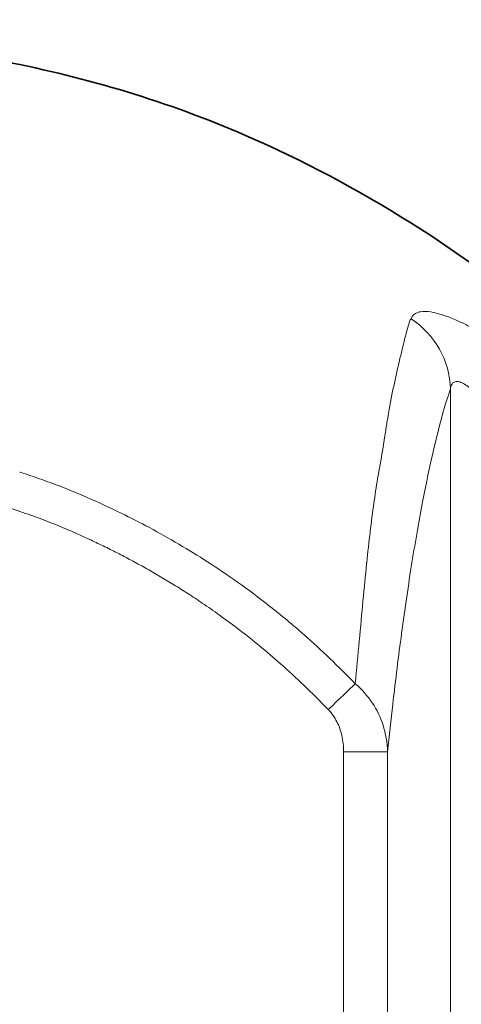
# Model space of a CAD drawing. Header units: millimetres. Extents: x 5 to 415, y 5 to 292.
# Tile 138 of 197: x 388.34 to 393.34, y 164.95 to 176.11. Entities that reach past the tile are written whole.
import ezdxf

# ---------------------------------------------------------------- set-up
doc = ezdxf.new("R2010")
doc.units = ezdxf.units.MM
doc.layers.add('Sichtbar (ISO)', color=7, linetype='Continuous', lineweight=35)
doc.layers.add('Sichtbar schmal (ISO)', color=7, linetype='Continuous', lineweight=18)

msp = doc.modelspace()

# ---------------------------------------------------------------- linework, layer by layer
at = {"layer": 'Sichtbar (ISO)'}
msp.add_open_spline([(381.29451258, 176.11222715), (383.58974213, 176.11222715), (385.91149527, 176.07967824), (389.09764665, 175.45516055), (390.02065007, 175.18113032), (392.18626512, 174.23789427), (393.40845829, 173.46952108), (395.58047027, 171.57444561), (396.54755055, 170.42113037), (398.14581266, 167.83175127), (398.76159582, 166.34039414), (399.34846969, 163.75917175), (399.46684478, 162.67604002), (399.46684474, 161.59989445)], degree=3, knots=[0, 0, 0, 0, 0.6885688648, 0.6885688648, 0.9740341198, 0.9740341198, 1.3972030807, 1.3972030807, 1.8387914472, 1.8387914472, 2.3100772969, 2.3100772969, 2.6329209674, 2.6329209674, 2.6329209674, 2.6329209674], dxfattribs=at)
at = {"layer": 'Sichtbar schmal (ISO)'}
for p, q in [((393.2157991, 171.92869595), (393.21579892, 151.21247161)), ((392.00635714, 155.38336811), (392.0063585, 167.81252664)), ((392.0063585, 167.81252436), (392.50445213, 167.81252436)), ((392.50445208, 155.3833681), (392.50445212, 167.81252493))]:
    msp.add_line(p, q, dxfattribs=at)
for centre, major_axis, ratio, start_param, end_param in [((392.21960436, 171.92869598), (0.94867716, -0.31624619), 0.9637986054, 0.3329962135, 1.2949160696), ((391.83254923, 168.29164371), (0.3602278, 0.34675052), 0.0000999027, 0.5626744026, 1.5707947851)]:
    msp.add_ellipse(centre, major_axis=major_axis, ratio=ratio, start_param=start_param, end_param=end_param, dxfattribs=at)
for points, knots in [([(392.7712903, 172.72231133), (392.78321597, 172.75728007), (392.80849152, 172.78161997), (392.84622866, 172.79436115), (392.85635704, 172.79778079), (392.86738707, 172.80036934), (392.87922056, 172.80216344), (392.91187054, 172.80711359), (392.95085528, 172.80588185), (392.99494193, 172.79886537), (393.02636796, 172.79386385), (393.06039911, 172.78592198), (393.09627656, 172.77551877), (393.13687736, 172.76374596), (393.18020214, 172.74850405), (393.22667949, 172.7296948), (393.27888888, 172.70856582), (393.33511938, 172.68292767), (393.39697809, 172.65166797), (393.44445436, 172.6276763), (393.49510734, 172.60053666), (393.5483109, 172.57019223), (393.62613866, 172.52580348), (393.7094524, 172.47450236), (393.79643954, 172.41685556)], [0, 0, 0, 0, 0.1970998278, 0.1970998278, 0.1970998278, 0.25, 0.25, 0.25, 0.3959577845, 0.3959577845, 0.3959577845, 0.5, 0.5, 0.5, 0.6177396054, 0.6177396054, 0.6177396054, 0.75, 0.75, 0.75, 0.8515092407, 0.8515092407, 0.8515092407, 1, 1, 1, 1]), ([(392.77129029, 172.72231133), (392.75864798, 172.71291628), (392.74609635, 172.67844501), (392.72542456, 172.60047606), (392.71229197, 172.55094312), (392.69525561, 172.48347708), (392.67687423, 172.40753138), (392.66632178, 172.36393225), (392.65532499, 172.31759934), (392.64435176, 172.27097551), (392.62069028, 172.17044088), (392.59766738, 172.0681523), (392.57730358, 171.97405037), (392.57177309, 171.94849377), (392.56643816, 171.923556), (392.56133813, 171.89946472), (392.53745928, 171.78666695), (392.52011485, 171.6938469), (392.49695466, 171.54495845), (392.49000832, 171.50030297), (392.48240424, 171.45046525), (392.47390472, 171.39594136), (392.45406548, 171.26867397), (392.42935977, 171.11575483), (392.39675411, 170.94439253)], [0, 0, 0, 0, 0.2, 0.2, 0.2, 0.3270581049, 0.3270581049, 0.3270581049, 0.4, 0.4, 0.4, 0.5572841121, 0.5572841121, 0.5572841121, 0.6, 0.6, 0.6, 0.8, 0.8, 0.8, 0.859985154, 0.859985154, 0.859985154, 1, 1, 1, 1]), ([(393.2157991, 171.92869583), (393.2187443, 171.94625), (393.22340911, 171.96127187), (393.22983813, 171.97341448), (393.23559231, 171.9842825), (393.24277303, 171.9928459), (393.25141386, 171.99899783), (393.25242726, 171.99971933), (393.25346075, 172.00040766), (393.25451419, 172.00106293), (393.26454982, 172.00730537), (393.27638994, 172.01052688), (393.28996213, 172.01050642), (393.29962537, 172.01049186), (393.31017037, 172.00884259), (393.32155688, 172.00554366), (393.32616291, 172.00420919), (393.33090665, 172.00260481), (393.33578193, 172.00073646), (393.35270932, 171.99424938), (393.37118504, 171.98453764), (393.39166327, 171.97116931), (393.40365417, 171.96334157), (393.41634154, 171.9542595), (393.42979104, 171.94374887), (393.43931079, 171.9363093), (393.44921252, 171.92815273), (393.45952013, 171.91921774), (393.48439032, 171.8976594), (393.51163965, 171.87156762), (393.54067704, 171.84101981), (393.55307091, 171.82798125), (393.56579279, 171.81413015), (393.57881676, 171.79947168), (393.59630642, 171.77978707), (393.61434087, 171.75864599), (393.6328869, 171.73605579), (393.66524354, 171.69664342), (393.69913203, 171.65282254), (393.73441257, 171.60432371), (393.74231854, 171.59345567), (393.75029579, 171.58235131), (393.75833984, 171.5710124), (393.7861925, 171.53175123), (393.81484862, 171.48967353), (393.8442209, 171.44474878), (393.87333417, 171.40022017), (393.90314606, 171.35289574), (393.9335643, 171.30271223), (393.94269808, 171.28764347), (393.95188613, 171.27231742), (393.96112718, 171.25673022), (394.00114371, 171.18923295), (394.04214639, 171.11686035), (394.08403649, 171.03926067), (394.12592659, 170.96166099), (394.16870524, 170.87883422), (394.21199326, 170.79090821)], [0.00000004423, 0.00000004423, 0.00000004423, 0.00000004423, 0.07692307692, 0.07692307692, 0.07692307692, 0.14577157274, 0.14577157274, 0.14577157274, 0.15384615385, 0.15384615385, 0.15384615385, 0.23076923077, 0.23076923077, 0.23076923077, 0.28553760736, 0.28553760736, 0.28553760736, 0.30769230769, 0.30769230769, 0.30769230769, 0.38461538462, 0.38461538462, 0.38461538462, 0.42965721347, 0.42965721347, 0.42965721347, 0.46153846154, 0.46153846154, 0.46153846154, 0.53846153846, 0.53846153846, 0.53846153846, 0.57129419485, 0.57129419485, 0.57129419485, 0.61538461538, 0.61538461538, 0.61538461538, 0.69230769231, 0.69230769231, 0.69230769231, 0.70954529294, 0.70954529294, 0.70954529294, 0.76923076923, 0.76923076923, 0.76923076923, 0.82838993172, 0.82838993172, 0.82838993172, 0.84615384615, 0.84615384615, 0.84615384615, 0.92307692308, 0.92307692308, 0.92307692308, 1, 1, 1, 1]), ([(392.50445214, 167.81252547), (392.52354509, 167.99757578), (392.54306275, 168.17704034), (392.56295429, 168.35101866), (392.59518646, 168.63293245), (392.62840032, 168.90044113), (392.662422, 169.15401609), (392.7007761, 169.43988206), (392.74015686, 169.70803965), (392.78036753, 169.95896764), (392.82086498, 170.21168526), (392.86220421, 170.44692664), (392.90423053, 170.66485257), (392.94215876, 170.86152797), (392.9806466, 171.04410023), (393.01960057, 171.21248197), (393.05402449, 171.36128223), (393.08881242, 171.49900056), (393.12390726, 171.6254635), (393.15432063, 171.73505694), (393.18496448, 171.83619753), (393.21579909, 171.92869607)], [0, 0, 0, 0, 0.09357937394, 0.09357937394, 0.09357937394, 0.24521502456, 0.24521502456, 0.24521502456, 0.41616042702, 0.41616042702, 0.41616042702, 0.58832501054, 0.58832501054, 0.58832501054, 0.74370137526, 0.74370137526, 0.74370137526, 0.8810086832, 0.8810086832, 0.8810086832, 0.99999989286, 0.99999989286, 0.99999989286, 0.99999989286]), ([(392.13722188, 168.58495456), (391.94869204, 168.78085413), (391.75576511, 168.96555683), (391.55794394, 169.13971083), (391.4313366, 169.25117096), (391.30272456, 169.35831022), (391.17164525, 169.4615978), (391.05064897, 169.55694018), (390.9275504, 169.64900067), (390.80215377, 169.7379429), (390.69093879, 169.81682627), (390.57791616, 169.89325681), (390.46295749, 169.96733053), (390.35684179, 170.03570628), (390.24907644, 170.10207385), (390.1395089, 170.16652664), (390.02994137, 170.23097943), (389.91857166, 170.29351745), (389.80476409, 170.35443199), (389.69971095, 170.41066079), (389.59258052, 170.46550626), (389.48471673, 170.5183844), (389.35812658, 170.58044276), (389.23052663, 170.63979154), (389.10146445, 170.69601544), (388.98233014, 170.74791443), (388.86194885, 170.79715024), (388.73772107, 170.84412389), (388.61349329, 170.89109754), (388.48542293, 170.93581167), (388.34982142, 170.97896336), (388.34511438, 170.98046125), (388.34039826, 170.98195726), (388.33567665, 170.98344932)], [0, 0, 0, 0, 0.1761619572, 0.1761619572, 0.1761619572, 0.2889072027, 0.2889072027, 0.2889072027, 0.3929797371, 0.3929797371, 0.3929797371, 0.4852822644, 0.4852822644, 0.4852822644, 0.5704845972, 0.5704845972, 0.5704845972, 0.6556869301, 0.6556869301, 0.6556869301, 0.7343352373, 0.7343352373, 0.7343352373, 0.8266377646, 0.8266377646, 0.8266377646, 0.9118400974, 0.9118400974, 0.9118400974, 0.9970424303, 0.9970424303, 0.9970424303, 1, 1, 1, 1]), ([(392.39675411, 170.94439253), (392.38105489, 170.85235536), (392.36638004, 170.75723447), (392.35247385, 170.65923687), (392.35133496, 170.65121105), (392.35020122, 170.64316592), (392.34907249, 170.6351016), (392.33416168, 170.52856958), (392.32012637, 170.41869007), (392.3066466, 170.3053952), (392.29316682, 170.19210032), (392.28023947, 170.07538655), (392.26751026, 169.95548133)], [0, 0, 0, 0, 0.3081004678, 0.3081004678, 0.3081004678, 0.3333333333, 0.3333333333, 0.3333333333, 0.6666666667, 0.6666666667, 0.6666666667, 1, 1, 1, 1]), ([(388.08130439, 170.61909077), (388.16751261, 170.59348085), (388.33731408, 170.53983466), (388.57812895, 170.45386781), (388.79576542, 170.3675106), (388.98686623, 170.28522665), (389.15903896, 170.20632222), (389.32187449, 170.12776553), (389.4816144, 170.04715893), (389.64037567, 169.96330348), (389.79708583, 169.87656567), (389.95117464, 169.7872672), (390.1052059, 169.69390846), (390.26505703, 169.59250782), (390.43793948, 169.47739159), (390.62811513, 169.34378967), (390.83637435, 169.18852018), (391.06183213, 169.00917302), (391.30445512, 168.8021317), (391.56529904, 168.56206022), (391.74150613, 168.38624621), (391.83251121, 168.29168345)], [0.00000001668, 0.00000001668, 0.00000001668, 0.00000001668, 0.06056249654, 0.11999715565, 0.17251396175, 0.21844869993, 0.26005086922, 0.29980964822, 0.33976835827, 0.38008398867, 0.42036245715, 0.46008540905, 0.4997263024, 0.54138270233, 0.58729773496, 0.63932183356, 0.69759755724, 0.7619007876, 0.8329408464, 0.91192590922, 1, 1, 1, 1]), ([(392.13722188, 168.58495456), (392.15311675, 168.75054945), (392.16857474, 168.91150143), (392.18317333, 169.06823972), (392.19777192, 169.22497801), (392.21150737, 169.37749843), (392.22545074, 169.52538076), (392.23902657, 169.66936504), (392.25280221, 169.80895624), (392.26640437, 169.94448138), (392.26677261, 169.94815042), (392.26714073, 169.95181648), (392.2675087, 169.95547956)], [0, 0, 0, 0, 0.3333333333, 0.3333333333, 0.3333333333, 0.6666666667, 0.6666666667, 0.6666666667, 0.9912136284, 0.9912136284, 0.9912136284, 1, 1, 1, 1]), ([(392.50445212, 167.81252495), (392.50169656, 167.91848732), (392.48254014, 168.02233039), (392.45250558, 168.11449317), (392.42247102, 168.20665594), (392.38357465, 168.28747557), (392.33147472, 168.36618966), (392.27937479, 168.44490375), (392.2125657, 168.52056188), (392.13722365, 168.58495627)], [0, 0, 0, 0, 0.3333333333, 0.3333333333, 0.3333333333, 0.6666666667, 0.6666666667, 0.6666666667, 1, 1, 1, 1]), ([(391.83251602, 168.29168107), (391.87066539, 168.25203566), (391.90308919, 168.20521818), (391.92892279, 168.15431439), (391.95359463, 168.10569978), (391.97225568, 168.05335813), (391.98506961, 167.99902379), (391.99934195, 167.93850543), (392.00636045, 167.87551498), (392.0063585, 167.81252891)], [0, 0, 0, 0, 0.3312624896, 0.3312624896, 0.3312624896, 0.6476278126, 0.6476278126, 0.6476278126, 1, 1, 1, 1])]:
    msp.add_open_spline(points, degree=3, knots=knots, dxfattribs=at)

doc.saveas('drawing.dxf')
